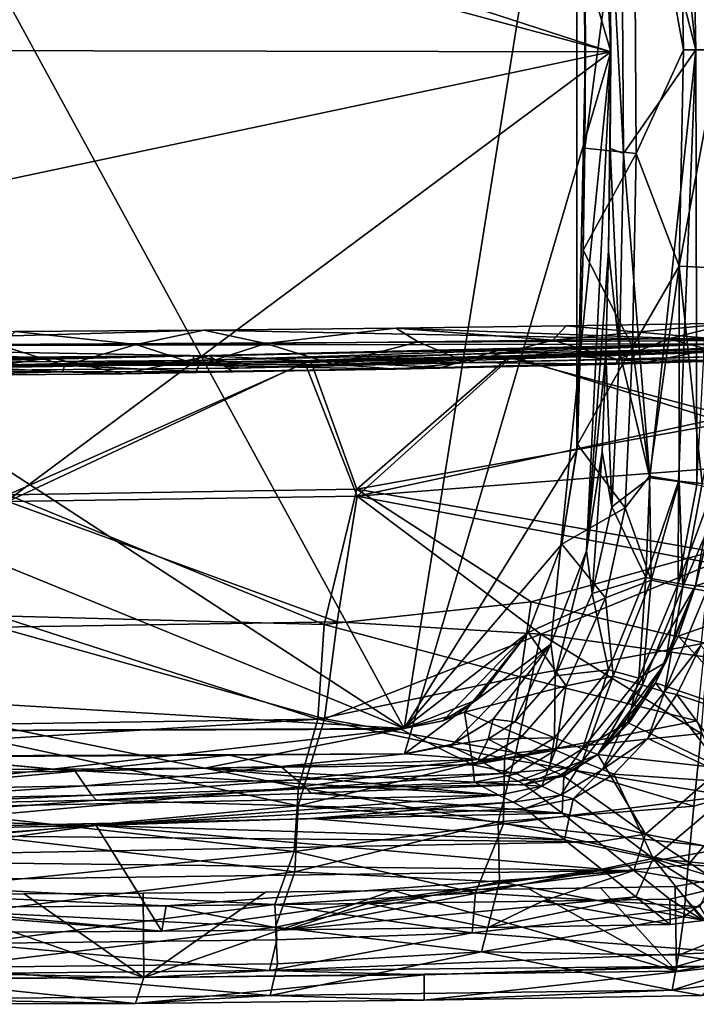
# Model space of a CAD drawing. Header units: inches. Extents: x -6.5 to 6.5, y -4.4 to 4.5.
# Tile 14 of 22: x 1.7 to 4.8, y -4.4 to 0.1. Entities that reach past the tile are written whole.
import ezdxf

# ---------------------------------------------------------------- set-up
doc = ezdxf.new("R2010")
doc.units = ezdxf.units.IN
doc.layers.get('0').update_dxf_attribs({"true_color": 0xc2ced6})

msp = doc.modelspace()

# ---------------------------------------------------------------- linework, layer by layer
for points in [[(4.4213, -0.0035), (3.4594, 3.2854), (-4.1418, 2.7742), (4.4213, -0.0035)], [(3.4594, 3.2854), (4.4213, -0.0035), (4.3082, 2.3383), (3.4594, 3.2854)], [(-4.2628, 1.8719), (0, 3.1819), (3.4584, -3.1566), (-4.2628, 1.8719)], [(4.2628, 1.8719), (3.4584, -3.1566), (0, 3.1819), (4.2628, 1.8719)], [(-4.3082, 2.3383), (4.4213, -0.0035), (-4.1418, 2.7742), (-4.3082, 2.3383)], [(-4.4213, 0.0143), (4.4213, -0.0035), (-4.3082, 2.3383), (-4.4213, 0.0143)], [(4.3808, 1.877), (4.3082, 2.3383), (4.4213, -0.0035), (4.3808, 1.877)], [(4.6032, 1.9992), (4.4679, 1.3663), (4.8189, 0.0054), (4.6032, 1.9992)], [(4.7776, 2.0108), (4.6032, 1.9992), (4.8189, 0.0054), (4.7776, 2.0108)], [(4.7776, 2.0108), (4.8189, 0.0054), (4.934, 0.0054), (4.7776, 2.0108)], [(3.4584, -3.1566), (-4.3036, 0.0054), (-4.2628, 1.8719), (3.4584, -3.1566)], [(3.4584, -3.1566), (4.2628, 1.8719), (4.2628, -1.8611), (3.4584, -3.1566)], [(4.2628, 1.8719), (4.3036, 0.0054), (4.2628, -1.8611), (4.2628, 1.8719)], [(4.2628, 1.8719), (4.299, 0.7003), (4.3036, 0.0054), (4.2628, 1.8719)], [(4.4213, -0.0035), (4.4171, 0.709), (4.3808, 1.877), (4.4213, -0.0035)], [(4.4679, 1.3663), (4.4171, 0.709), (4.4817, -0.4773), (4.4679, 1.3663)], [(4.4679, 1.3663), (4.4817, -0.4773), (4.8189, 0.0054), (4.4679, 1.3663)], [(4.5295, 1.2794), (4.3009, -0.452), (4.299, 0.7003), (4.5295, 1.2794)], [(4.5295, 1.2794), (4.5408, -0.4775), (4.3009, -0.452), (4.5295, 1.2794)], [(4.5295, 1.2794), (4.7408, 1.0126), (4.7602, 0.0054), (4.5295, 1.2794)], [(4.7602, 0.0054), (4.5408, -0.4775), (4.5295, 1.2794), (4.7602, 0.0054)], [(4.7602, 0.0054), (4.7408, 1.0126), (4.9288, 0.0054), (4.7602, 0.0054)], [(4.3009, -0.452), (4.3036, 0.0054), (4.299, 0.7003), (4.3009, -0.452)], [(4.4817, -0.4773), (4.4171, 0.709), (4.419, -0.4534), (4.4817, -0.4773)], [(4.4213, -0.0035), (4.419, -0.4534), (4.4171, 0.709), (4.4213, -0.0035)], [(4.4213, -0.0035), (-4.4213, 0.0143), (-4.3808, -1.8663), (4.4213, -0.0035)], [(3.4584, -3.1566), (-4.0373, -2.7083), (-4.3036, 0.0054), (3.4584, -3.1566)], [(4.3036, 0.0054), (4.2929, -0.9281), (4.2628, -1.8611), (4.3036, 0.0054)], [(4.3036, 0.0054), (4.3009, -0.452), (4.2929, -0.9281), (4.3036, 0.0054)], [(4.6032, -1.9885), (4.8189, 0.0054), (4.4817, -0.4773), (4.6032, -1.9885)], [(4.5408, -0.4775), (4.7602, 0.0054), (4.7408, -1.0018), (4.5408, -0.4775)], [(4.8189, 0.0054), (4.6032, -1.9885), (4.7374, -2.0057), (4.8189, 0.0054)], [(4.8189, 0.0054), (4.7374, -2.0057), (4.8222, -2.0214), (4.8189, 0.0054)], [(4.7602, 0.0054), (4.9288, 0.0054), (4.7408, -1.0018), (4.7602, 0.0054)], [(5.0274, -1.0156), (4.7408, -1.0018), (4.9288, 0.0054), (5.0274, -1.0156)], [(4.8222, -2.0214), (4.934, 0.0054), (4.8189, 0.0054), (4.8222, -2.0214)], [(-4.3808, -1.8663), (0, -3.2893), (4.4213, -0.0035), (-4.3808, -1.8663)], [(3.4594, -3.2747), (4.4213, -0.0035), (0, -3.2893), (3.4594, -3.2747)], [(4.4213, -0.0035), (3.4594, -3.2747), (4.1418, -2.7635), (4.4213, -0.0035)], [(4.1418, -2.7635), (4.3082, -2.3276), (4.4213, -0.0035), (4.1418, -2.7635)], [(4.4213, -0.0035), (4.3082, -2.3276), (4.411, -0.9307), (4.4213, -0.0035)], [(4.419, -0.4534), (4.4213, -0.0035), (4.411, -0.9307), (4.419, -0.4534)], [(4.5408, -0.4775), (4.2929, -0.9281), (4.3009, -0.452), (4.5408, -0.4775)], [(4.419, -0.4534), (4.411, -0.9307), (4.462, -1.3987), (4.419, -0.4534)], [(4.462, -1.3987), (4.4817, -0.4773), (4.419, -0.4534), (4.462, -1.3987)], [(4.5229, -1.3781), (4.2929, -0.9281), (4.5408, -0.4775), (4.5229, -1.3781)], [(4.4817, -0.4773), (4.462, -1.3987), (4.6032, -1.9885), (4.4817, -0.4773)], [(4.7408, -1.0018), (4.5229, -1.3781), (4.5408, -0.4775), (4.7408, -1.0018)], [(4.2929, -0.9281), (4.2658, -1.8332), (4.2628, -1.8611), (4.2929, -0.9281)], [(4.2929, -0.9281), (4.5229, -1.3781), (4.2658, -1.8332), (4.2929, -0.9281)], [(4.3082, -2.3276), (4.3981, -1.4079), (4.411, -0.9307), (4.3082, -2.3276)], [(4.3981, -1.4079), (4.462, -1.3987), (4.411, -0.9307), (4.3981, -1.4079)], [(4.5229, -1.3781), (4.7408, -1.0018), (4.6016, -1.9802), (4.5229, -1.3781)], [(4.7405, -2.0034), (4.6016, -1.9802), (4.7408, -1.0018), (4.7405, -2.0034)], [(4.848, -2.0145), (4.7405, -2.0034), (4.7408, -1.0018), (4.848, -2.0145)], [(4.848, -2.0145), (4.7408, -1.0018), (5.0274, -1.0156), (4.848, -2.0145)], [(4.2142, -1.2794), (4.1518, -1.3472), (3.4204, -1.2902), (4.2142, -1.2794)], [(4.9947, -1.3477), (4.2142, -1.2794), (3.4204, -1.2902), (4.9947, -1.3477)], [(4.9848, -1.2672), (4.6916, -1.3401), (4.1518, -1.3472), (4.9848, -1.2672)], [(4.1518, -1.3472), (4.2142, -1.2794), (4.9848, -1.2672), (4.1518, -1.3472)], [(4.2142, -1.2794), (4.9947, -1.3477), (4.9848, -1.2672), (4.2142, -1.2794)], [(4.9848, -1.2672), (4.991, -1.3358), (4.6916, -1.3401), (4.9848, -1.2672)], [(1.6451, -1.3061), (0, -1.3749), (2.5242, -1.2994), (1.6451, -1.3061)], [(0, -1.3749), (4.9947, -1.3477), (2.5242, -1.2994), (0, -1.3749)], [(1.6451, -1.3061), (2.2083, -1.3672), (1.5794, -1.3718), (1.6451, -1.3061)], [(2.2083, -1.3672), (1.6451, -1.3061), (2.5242, -1.2994), (2.2083, -1.3672)], [(2.8142, -1.362), (2.2083, -1.3672), (2.5242, -1.2994), (2.8142, -1.362)], [(2.5242, -1.2994), (3.4204, -1.2902), (2.8142, -1.362), (2.5242, -1.2994)], [(4.9947, -1.3477), (3.4204, -1.2902), (2.5242, -1.2994), (4.9947, -1.3477)], [(3.4204, -1.2902), (3.5233, -1.3547), (2.8142, -1.362), (3.4204, -1.2902)], [(4.1518, -1.3472), (3.5233, -1.3547), (3.4204, -1.2902), (4.1518, -1.3472)], [(4.9947, -1.3477), (0, -1.3749), (4.9967, -1.364), (4.9947, -1.3477)], [(0, -1.3749), (2.55, -1.4194), (4.9967, -1.364), (0, -1.3749)], [(0, -1.3749), (1.0831, -1.4355), (1.8098, -1.4293), (0, -1.3749)], [(2.55, -1.4194), (0, -1.3749), (1.8098, -1.4293), (2.55, -1.4194)], [(1.2497, -1.4615), (1.5794, -1.3718), (1.8753, -1.4646), (1.2497, -1.4615)], [(2.2083, -1.3672), (1.8753, -1.4646), (1.5794, -1.3718), (2.2083, -1.3672)], [(1.8753, -1.4646), (2.2083, -1.3672), (2.5009, -1.4638), (1.8753, -1.4646)], [(2.2083, -1.3672), (2.8142, -1.362), (2.5009, -1.4638), (2.2083, -1.3672)], [(2.4771, -1.4202), (2.6811, -1.4553), (4.9988, -1.3615), (2.4771, -1.4202)], [(4.9988, -1.3615), (4.9988, -1.3833), (2.4771, -1.442), (4.9988, -1.3615)], [(2.4771, -1.442), (2.4771, -1.4202), (4.9988, -1.3615), (2.4771, -1.442)], [(2.5009, -1.4638), (2.8142, -1.362), (3.1261, -1.4593), (2.5009, -1.4638)], [(3.9055, -1.3923), (4.9967, -1.364), (2.55, -1.4194), (3.9055, -1.3923)], [(2.6811, -1.4553), (5, -1.4001), (4.9988, -1.3615), (2.6811, -1.4553)], [(3.1261, -1.4593), (2.8142, -1.362), (3.5233, -1.3547), (3.1261, -1.4593)], [(3.1261, -1.4593), (3.5233, -1.3547), (3.7506, -1.4508), (3.1261, -1.4593)], [(3.7506, -1.4508), (3.5233, -1.3547), (4.1518, -1.3472), (3.7506, -1.4508)], [(3.7506, -1.4508), (4.1518, -1.3472), (4.4527, -1.4364), (3.7506, -1.4508)], [(5.0248, -1.3614), (3.9055, -1.3923), (4.5907, -1.4497), (5.0248, -1.3614)], [(4.9967, -1.364), (3.9055, -1.3923), (5.0248, -1.3614), (4.9967, -1.364)], [(5.1183, -1.3747), (4.9584, -1.7319), (3.9528, -1.4192), (5.1183, -1.3747)], [(5.1183, -1.3747), (3.9528, -1.4192), (3.9536, -1.429), (5.1183, -1.3747)], [(3.9536, -1.429), (5.1231, -1.3892), (5.1183, -1.3747), (3.9536, -1.429)], [(4.4527, -1.4364), (4.1518, -1.3472), (4.6916, -1.3401), (4.4527, -1.4364)], [(4.4527, -1.4364), (4.6916, -1.3401), (4.9965, -1.4217), (4.4527, -1.4364)], [(4.5907, -1.4497), (5.0012, -1.4381), (5.0248, -1.3614), (4.5907, -1.4497)], [(4.991, -1.3358), (4.9965, -1.4217), (4.6916, -1.3401), (4.991, -1.3358)], [(2.4771, -1.4202), (0, -1.4775), (2.6811, -1.4553), (2.4771, -1.4202)], [(0, -1.4775), (2.4771, -1.4202), (0, -1.4388), (0, -1.4775)], [(2.4771, -1.4202), (2.4771, -1.442), (0, -1.4607), (2.4771, -1.4202)], [(0, -1.4607), (0, -1.4388), (2.4771, -1.4202), (0, -1.4607)], [(2.55, -1.4194), (1.8098, -1.4293), (2.1489, -1.5034), (2.55, -1.4194)], [(2.55, -1.4194), (2.1489, -1.5034), (2.6613, -1.4942), (2.55, -1.4194)], [(2.4771, -1.442), (4.9988, -1.3833), (2.6811, -1.4771), (2.4771, -1.442)], [(3.9055, -1.3923), (2.55, -1.4194), (3.6331, -1.4736), (3.9055, -1.3923)], [(2.55, -1.4194), (2.6613, -1.4942), (3.6331, -1.4736), (2.55, -1.4194)], [(2.6811, -1.4771), (4.9988, -1.3833), (5, -1.422), (2.6811, -1.4771)], [(5, -1.4001), (2.6811, -1.4553), (2.6811, -1.4771), (5, -1.4001)], [(2.6811, -1.4771), (5, -1.422), (5, -1.4001), (2.6811, -1.4771)], [(3.9528, -1.4192), (3.2375, -2.0414), (3.0219, -1.441), (3.9528, -1.4192)], [(3.0219, -1.441), (3.9536, -1.429), (3.9528, -1.4192), (3.0219, -1.441)], [(3.9528, -1.4192), (4.9584, -1.7319), (3.2375, -2.0414), (3.9528, -1.4192)], [(3.9055, -1.3923), (3.6331, -1.4736), (4.5907, -1.4497), (3.9055, -1.3923)], [(5.1231, -1.3892), (3.9536, -1.429), (4.9729, -1.7012), (5.1231, -1.3892)], [(4.2658, -1.8332), (4.5229, -1.3781), (4.4894, -2.1281), (4.2658, -1.8332)], [(4.3981, -1.4079), (4.3082, -2.3276), (4.3082, -2.3276), (4.3981, -1.4079)], [(4.3981, -1.4079), (4.3082, -2.3276), (4.3808, -1.8663), (4.3981, -1.4079)], [(4.3808, -1.8663), (4.4268, -2.1226), (4.3981, -1.4079), (4.3808, -1.8663)], [(4.4268, -2.1226), (4.462, -1.3987), (4.3981, -1.4079), (4.4268, -2.1226)], [(4.462, -1.3987), (4.4268, -2.1226), (4.6032, -1.9885), (4.462, -1.3987)], [(4.4527, -1.4364), (4.9965, -1.4217), (4.9992, -1.4421), (4.4527, -1.4364)], [(4.6016, -1.9802), (4.4894, -2.1281), (4.5229, -1.3781), (4.6016, -1.9802)], [(2.4771, -1.442), (2.6811, -1.4771), (0, -1.4994), (2.4771, -1.442)], [(0, -1.4994), (0, -1.4607), (2.4771, -1.442), (0, -1.4994)], [(0, -1.4994), (2.6811, -1.4771), (2.6811, -1.4553), (0, -1.4994)], [(2.6811, -1.4553), (0, -1.4775), (0, -1.4994), (2.6811, -1.4553)], [(1.6108, -2.0989), (2.9959, -1.4506), (0.761, -1.4774), (1.6108, -2.0989)], [(1.3046, -1.4659), (0.761, -1.4774), (2.9959, -1.4506), (1.3046, -1.4659)], [(1.8673, -1.4949), (0.8029, -1.4877), (1.2497, -1.4615), (1.8673, -1.4949)], [(1.8098, -1.4293), (1.0831, -1.4355), (1.243, -1.512), (1.8098, -1.4293)], [(1.8098, -1.4293), (1.243, -1.512), (2.1489, -1.5034), (1.8098, -1.4293)], [(1.8673, -1.4949), (1.2497, -1.4615), (1.8753, -1.4646), (1.8673, -1.4949)], [(3.0219, -1.441), (1.6112, -2.0672), (1.3046, -1.4659), (3.0219, -1.441)], [(3.0219, -1.441), (1.3046, -1.4659), (2.9959, -1.4506), (3.0219, -1.441)], [(3.2393, -2.073), (2.9959, -1.4506), (1.6108, -2.0989), (3.2393, -2.073)], [(3.2375, -2.0414), (1.6112, -2.0672), (3.0219, -1.441), (3.2375, -2.0414)], [(2.4894, -1.4929), (1.8673, -1.4949), (1.8753, -1.4646), (2.4894, -1.4929)], [(2.4894, -1.4929), (1.8753, -1.4646), (2.5009, -1.4638), (2.4894, -1.4929)], [(3.4203, -1.4824), (2.4894, -1.4929), (2.5009, -1.4638), (3.4203, -1.4824)], [(3.4203, -1.4824), (2.5009, -1.4638), (3.1261, -1.4593), (3.4203, -1.4824)], [(3.2393, -2.073), (3.9536, -1.429), (2.9959, -1.4506), (3.2393, -2.073)], [(3.0219, -1.441), (2.9959, -1.4506), (3.9536, -1.429), (3.0219, -1.441)], [(3.4203, -1.4824), (3.1261, -1.4593), (3.7506, -1.4508), (3.4203, -1.4824)], [(3.2393, -2.073), (4.9729, -1.7012), (3.9536, -1.429), (3.2393, -2.073)], [(4.4463, -1.4591), (3.4203, -1.4824), (3.7506, -1.4508), (4.4463, -1.4591)], [(4.4463, -1.4591), (3.6331, -1.4736), (3.4203, -1.4824), (4.4463, -1.4591)], [(4.4463, -1.4591), (4.5907, -1.4497), (3.6331, -1.4736), (4.4463, -1.4591)], [(4.4527, -1.4364), (4.4463, -1.4591), (3.7506, -1.4508), (4.4527, -1.4364)], [(4.4463, -1.4591), (4.4527, -1.4364), (4.9992, -1.4421), (4.4463, -1.4591)], [(4.4463, -1.4591), (4.9992, -1.4421), (4.5907, -1.4497), (4.4463, -1.4591)], [(4.9992, -1.4421), (5.0012, -1.4381), (4.5907, -1.4497), (4.9992, -1.4421)], [(1.8673, -1.4949), (1.243, -1.512), (0.8029, -1.4877), (1.8673, -1.4949)], [(1.8673, -1.4949), (2.1489, -1.5034), (1.243, -1.512), (1.8673, -1.4949)], [(2.4894, -1.4929), (2.1489, -1.5034), (1.8673, -1.4949), (2.4894, -1.4929)], [(2.4894, -1.4929), (2.6613, -1.4942), (2.1489, -1.5034), (2.4894, -1.4929)], [(3.4203, -1.4824), (2.6613, -1.4942), (2.4894, -1.4929), (3.4203, -1.4824)], [(3.4203, -1.4824), (3.6331, -1.4736), (2.6613, -1.4942), (3.4203, -1.4824)], [(3.2375, -2.0414), (4.9584, -1.7319), (4.8937, -2.3311), (3.2375, -2.0414)], [(3.2393, -2.073), (5.1145, -1.9282), (4.9729, -1.7012), (3.2393, -2.073)], [(4.4894, -2.1281), (4.194, -2.2975), (4.2658, -1.8332), (4.4894, -2.1281)], [(4.2658, -1.8332), (4.194, -2.2975), (4.194, -2.2975), (4.2658, -1.8332)], [(4.194, -2.2975), (4.2628, -1.8611), (4.2658, -1.8332), (4.194, -2.2975)], [(4.2628, -1.8611), (4.194, -2.2975), (3.4584, -3.1566), (4.2628, -1.8611)], [(4.3349, -2.5269), (4.3808, -1.8663), (4.3082, -2.3276), (4.3349, -2.5269)], [(4.3082, -2.3276), (4.3808, -1.8663), (4.3082, -2.3276), (4.3082, -2.3276)], [(4.3808, -1.8663), (4.3349, -2.5269), (4.4268, -2.1226), (4.3808, -1.8663)], [(3.2393, -2.073), (4.8984, -2.3878), (5.1145, -1.9282), (3.2393, -2.073)], [(4.5858, -2.4521), (4.6032, -1.9885), (4.4268, -2.1226), (4.5858, -2.4521)], [(4.6103, -2.4655), (4.4894, -2.1281), (4.6016, -1.9802), (4.6103, -2.4655)], [(4.5858, -2.4521), (4.7374, -2.0057), (4.6032, -1.9885), (4.5858, -2.4521)], [(4.7374, -2.0057), (4.5858, -2.4521), (4.7356, -2.4799), (4.7374, -2.0057)], [(4.6016, -1.9802), (4.7405, -2.0034), (4.6103, -2.4655), (4.6016, -1.9802)], [(4.7573, -2.4961), (4.6103, -2.4655), (4.7405, -2.0034), (4.7573, -2.4961)], [(4.7356, -2.4799), (4.8222, -2.0214), (4.7374, -2.0057), (4.7356, -2.4799)], [(4.7405, -2.0034), (4.848, -2.0145), (4.7573, -2.4961), (4.7405, -2.0034)], [(4.7573, -2.4961), (4.848, -2.0145), (4.9648, -2.0187), (4.7573, -2.4961)], [(3.0863, -2.6719), (1.6112, -2.0672), (3.2375, -2.0414), (3.0863, -2.6719)], [(4.0508, -2.5656), (3.0863, -2.6719), (3.2375, -2.0414), (4.0508, -2.5656)], [(3.2375, -2.0414), (4.8937, -2.3311), (4.0508, -2.5656), (3.2375, -2.0414)], [(4.8993, -2.0398), (4.8222, -2.0214), (4.7356, -2.4799), (4.8993, -2.0398)], [(4.7356, -2.4799), (4.816, -2.4912), (4.8993, -2.0398), (4.7356, -2.4799)], [(4.9648, -2.0187), (4.8675, -2.5167), (4.7573, -2.4961), (4.9648, -2.0187)], [(4.816, -2.4912), (4.8777, -2.2506), (4.8993, -2.0398), (4.816, -2.4912)], [(3.0863, -2.6719), (1.5606, -2.6319), (1.6112, -2.0672), (3.0863, -2.6719)], [(1.6108, -2.0989), (1.5606, -2.6847), (3.1462, -2.6595), (1.6108, -2.0989)], [(3.1462, -2.6595), (3.2393, -2.073), (1.6108, -2.0989), (3.1462, -2.6595)], [(3.1462, -2.6595), (4.0956, -2.717), (3.2393, -2.073), (3.1462, -2.6595)], [(3.2393, -2.073), (4.0956, -2.717), (4.8984, -2.3878), (3.2393, -2.073)], [(4.4894, -2.1281), (4.3971, -2.5466), (4.194, -2.2975), (4.4894, -2.1281)], [(4.4268, -2.1226), (4.3349, -2.5269), (4.5858, -2.4521), (4.4268, -2.1226)], [(4.6103, -2.4655), (4.3971, -2.5466), (4.4894, -2.1281), (4.6103, -2.4655)], [(5.3337, -2.3268), (4.8777, -2.2506), (4.816, -2.4912), (5.3337, -2.3268)], [(4.0373, -2.7083), (3.4584, -3.1566), (4.194, -2.2975), (4.0373, -2.7083)], [(4.0373, -2.7083), (4.194, -2.2975), (4.3971, -2.5466), (4.0373, -2.7083)], [(4.194, -2.2975), (4.0373, -2.7083), (4.0373, -2.7083), (4.194, -2.2975)], [(4.0373, -2.7083), (4.194, -2.2975), (4.194, -2.2975), (4.0373, -2.7083)], [(4.0508, -2.5656), (4.8937, -2.3311), (4.8597, -2.7581), (4.0508, -2.5656)], [(4.3082, -2.3276), (4.1418, -2.7635), (4.1617, -2.911), (4.3082, -2.3276)], [(4.3082, -2.3276), (4.3082, -2.3276), (4.1418, -2.7635), (4.3082, -2.3276)], [(4.3082, -2.3276), (4.1418, -2.7635), (4.3082, -2.3276), (4.3082, -2.3276)], [(4.3082, -2.3276), (4.1418, -2.7635), (4.1418, -2.7635), (4.3082, -2.3276)], [(4.1617, -2.911), (4.3349, -2.5269), (4.3082, -2.3276), (4.1617, -2.911)], [(4.816, -2.4912), (5.2891, -2.5325), (5.3337, -2.3268), (4.816, -2.4912)], [(4.8719, -2.8231), (4.8984, -2.3878), (4.0956, -2.717), (4.8719, -2.8231)], [(4.4109, -2.8822), (4.5858, -2.4521), (4.3349, -2.5269), (4.4109, -2.8822)], [(4.3971, -2.5466), (4.6103, -2.4655), (4.4323, -2.9126), (4.3971, -2.5466)], [(4.5858, -2.4521), (4.4109, -2.8822), (4.5519, -2.9222), (4.5858, -2.4521)], [(4.5695, -2.9546), (4.4323, -2.9126), (4.6103, -2.4655), (4.5695, -2.9546)], [(4.5519, -2.9222), (4.7356, -2.4799), (4.5858, -2.4521), (4.5519, -2.9222)], [(4.6103, -2.4655), (4.7573, -2.4961), (4.5695, -2.9546), (4.6103, -2.4655)], [(4.816, -2.4912), (4.3606, -3.278), (4.6303, -2.9426), (4.816, -2.4912)], [(4.3606, -3.278), (4.816, -2.4912), (4.6774, -2.8494), (4.3606, -3.278)], [(4.7356, -2.4799), (4.5519, -2.9222), (4.6774, -2.8494), (4.7356, -2.4799)], [(4.6728, -2.9848), (4.5695, -2.9546), (4.7573, -2.4961), (4.6728, -2.9848)], [(4.6303, -2.9426), (4.7352, -2.7254), (4.816, -2.4912), (4.6303, -2.9426)], [(4.7573, -2.4961), (4.8675, -2.5167), (4.6728, -2.9848), (4.7573, -2.4961)], [(4.841, -2.7695), (4.6728, -2.9848), (4.8675, -2.5167), (4.841, -2.7695)], [(4.6774, -2.8494), (4.816, -2.4912), (4.7356, -2.4799), (4.6774, -2.8494)], [(4.7352, -2.7254), (5.2891, -2.5325), (4.816, -2.4912), (4.7352, -2.7254)], [(4.0011, -2.9147), (3.0863, -2.6719), (4.0508, -2.5656), (4.0011, -2.9147)], [(4.0011, -2.9147), (4.0508, -2.5656), (4.8597, -2.7581), (4.0011, -2.9147)], [(4.2142, -2.9566), (4.0373, -2.7083), (4.3971, -2.5466), (4.2142, -2.9566)], [(4.3349, -2.5269), (4.1617, -2.911), (4.4109, -2.8822), (4.3349, -2.5269)], [(4.4323, -2.9126), (4.2142, -2.9566), (4.3971, -2.5466), (4.4323, -2.9126)], [(4.7352, -2.7254), (5.0849, -3.0991), (5.2891, -2.5325), (4.7352, -2.7254)], [(3.0566, -3.112), (1.5162, -3.1356), (1.5606, -2.6319), (3.0566, -3.112)], [(1.5606, -2.6319), (3.0863, -2.6719), (3.0566, -3.112), (1.5606, -2.6319)], [(3.0867, -3.1111), (3.1462, -2.6595), (1.5606, -2.6847), (3.0867, -3.1111)], [(4.0956, -2.717), (3.1462, -2.6595), (3.0867, -3.1111), (4.0956, -2.717)], [(1.5606, -2.6847), (1.5161, -3.2078), (3.0867, -3.1111), (1.5606, -2.6847)], [(4.0011, -2.9147), (3.0566, -3.112), (3.0863, -2.6719), (4.0011, -2.9147)], [(0, -3.1712), (-4.0373, -2.7083), (3.4584, -3.1566), (0, -3.1712)], [(3.0867, -3.1111), (3.9785, -3.2694), (4.0956, -2.717), (3.0867, -3.1111)], [(3.4584, -3.1566), (4.0373, -2.7083), (3.7972, -3.0223), (3.4584, -3.1566)], [(3.7972, -3.0223), (4.0373, -2.7083), (3.6394, -3.1203), (3.7972, -3.0223)], [(4.0373, -2.7083), (4.0373, -2.7083), (3.6394, -3.1203), (4.0373, -2.7083)], [(3.6394, -3.1203), (4.0373, -2.7083), (3.7401, -3.0804), (3.6394, -3.1203)], [(3.7401, -3.0804), (4.0373, -2.7083), (4.2142, -2.9566), (3.7401, -3.0804)], [(4.0956, -2.717), (3.9785, -3.2694), (4.8428, -3.1791), (4.0956, -2.717)], [(4.8428, -3.1791), (4.8719, -2.8231), (4.0956, -2.717), (4.8428, -3.1791)], [(4.6303, -2.9426), (5.0849, -3.0991), (4.7352, -2.7254), (4.6303, -2.9426)], [(3.6841, -3.2295), (4.1418, -2.7635), (3.4594, -3.2747), (3.6841, -3.2295)], [(3.8736, -3.1124), (4.1418, -2.7635), (3.6841, -3.2295), (3.8736, -3.1124)], [(4.1418, -2.7635), (3.8736, -3.1124), (3.9747, -3.1248), (4.1418, -2.7635)], [(3.8736, -3.1124), (3.8736, -3.1124), (4.1418, -2.7635), (3.8736, -3.1124)], [(4.1418, -2.7635), (4.1418, -2.7635), (3.8736, -3.1124), (4.1418, -2.7635)], [(3.9747, -3.1248), (4.1617, -2.911), (4.1418, -2.7635), (3.9747, -3.1248)], [(4.0011, -2.9147), (4.8597, -2.7581), (4.8222, -3.1198), (4.0011, -2.9147)], [(4.7304, -2.9982), (4.6728, -2.9848), (4.841, -2.7695), (4.7304, -2.9982)], [(5.1903, -3.1519), (4.7304, -2.9982), (4.841, -2.7695), (5.1903, -3.1519)], [(4.4109, -2.8822), (4.1599, -3.1991), (4.2899, -3.2508), (4.4109, -2.8822)], [(4.1599, -3.1991), (4.4109, -2.8822), (4.1617, -2.911), (4.1599, -3.1991)], [(4.2899, -3.2508), (4.5519, -2.9222), (4.4109, -2.8822), (4.2899, -3.2508)], [(4.6774, -2.8494), (4.5, -3.1289), (4.3606, -3.278), (4.6774, -2.8494)], [(4.6774, -2.8494), (4.5519, -2.9222), (4.5, -3.1289), (4.6774, -2.8494)], [(3.9257, -3.2956), (3.0566, -3.112), (4.0011, -2.9147), (3.9257, -3.2956)], [(4.0011, -2.9147), (4.8222, -3.1198), (3.9257, -3.2956), (4.0011, -2.9147)], [(4.1617, -2.911), (3.9747, -3.1248), (4.1599, -3.1991), (4.1617, -2.911)], [(4.2885, -3.3092), (4.1636, -3.2567), (4.4323, -2.9126), (4.2885, -3.3092)], [(4.2142, -2.9566), (4.4323, -2.9126), (4.1636, -3.2567), (4.2142, -2.9566)], [(4.4323, -2.9126), (4.5695, -2.9546), (4.2885, -3.3092), (4.4323, -2.9126)], [(4.5519, -2.9222), (4.2899, -3.2508), (4.5, -3.1289), (4.5519, -2.9222)], [(4.2142, -2.9566), (4.009, -3.1912), (3.7401, -3.0804), (4.2142, -2.9566)], [(4.1636, -3.2567), (4.009, -3.1912), (4.2142, -2.9566), (4.1636, -3.2567)], [(4.3826, -3.3479), (4.2885, -3.3092), (4.5695, -2.9546), (4.3826, -3.3479)], [(4.3606, -3.278), (4.5053, -3.1308), (4.6303, -2.9426), (4.3606, -3.278)], [(4.5695, -2.9546), (4.6728, -2.9848), (4.3826, -3.3479), (4.5695, -2.9546)], [(4.6303, -2.9426), (4.5053, -3.1308), (4.94, -3.3408), (4.6303, -2.9426)], [(4.94, -3.3408), (5.0849, -3.0991), (4.6303, -2.9426), (4.94, -3.3408)], [(3.6394, -3.1203), (3.4584, -3.1566), (3.7972, -3.0223), (3.6394, -3.1203)], [(3.7972, -3.0223), (3.6394, -3.1203), (3.6394, -3.1203), (3.7972, -3.0223)], [(4.6728, -2.9848), (4.5942, -3.2024), (4.3826, -3.3479), (4.6728, -2.9848)], [(4.7304, -2.9982), (4.5942, -3.2024), (4.6728, -2.9848), (4.7304, -2.9982)], [(4.5942, -3.2024), (4.7304, -2.9982), (5.0355, -3.41), (4.5942, -3.2024)], [(5.1903, -3.1519), (5.0355, -3.41), (4.7304, -2.9982), (5.1903, -3.1519)], [(1.5161, -3.2078), (2.9646, -3.5171), (3.0867, -3.1111), (1.5161, -3.2078)], [(1.5162, -3.1356), (3.0566, -3.112), (2.9657, -3.43), (1.5162, -3.1356)], [(3.9785, -3.2694), (3.0867, -3.1111), (2.9646, -3.5171), (3.9785, -3.2694)], [(3.9257, -3.2956), (2.9657, -3.43), (3.0566, -3.112), (3.9257, -3.2956)], [(3.7401, -3.0804), (3.7785, -3.3255), (3.4422, -3.1597), (3.7401, -3.0804)], [(3.4422, -3.1597), (3.6394, -3.1203), (3.7401, -3.0804), (3.4422, -3.1597)], [(3.6709, -3.2349), (3.8494, -3.2053), (3.8736, -3.1124), (3.6709, -3.2349)], [(3.6841, -3.2295), (3.6709, -3.2349), (3.8736, -3.1124), (3.6841, -3.2295)], [(3.8736, -3.1124), (3.8736, -3.1124), (3.6841, -3.2295), (3.8736, -3.1124)], [(3.7401, -3.0804), (4.009, -3.1912), (3.7785, -3.3255), (3.7401, -3.0804)], [(3.8736, -3.1124), (3.8494, -3.2053), (3.9747, -3.1248), (3.8736, -3.1124)], [(-0.043, -3.1719), (3.4422, -3.1597), (1.8191, -3.3452), (-0.043, -3.1719)], [(3.4422, -3.1597), (-0.043, -3.1719), (0, -3.1712), (3.4422, -3.1597)], [(0, -3.1712), (3.4584, -3.1566), (3.4422, -3.1597), (0, -3.1712)], [(2.9657, -3.43), (1.4743, -3.5644), (1.5162, -3.1356), (2.9657, -3.43)], [(2.5269, -3.3413), (1.8191, -3.3452), (3.4422, -3.1597), (2.5269, -3.3413)], [(3.4422, -3.1597), (3.7785, -3.3255), (2.5269, -3.3413), (3.4422, -3.1597)], [(3.4584, -3.1566), (3.6394, -3.1203), (3.4422, -3.1597), (3.4584, -3.1566)], [(3.4584, -3.1566), (3.6394, -3.1203), (3.6394, -3.1203), (3.4584, -3.1566)], [(4.1599, -3.1991), (3.9747, -3.1248), (3.8494, -3.2053), (4.1599, -3.1991)], [(3.9257, -3.2956), (4.8222, -3.1198), (4.968, -3.4698), (3.9257, -3.2956)], [(4.3606, -3.278), (4.5, -3.1289), (4.2899, -3.2508), (4.3606, -3.278)], [(4.94, -3.3408), (4.5053, -3.1308), (4.3606, -3.278), (4.94, -3.3408)], [(-0.5407, -3.3483), (-0.043, -3.1719), (1.8191, -3.3452), (-0.5407, -3.3483)], [(1.4782, -3.6544), (2.9646, -3.5171), (1.5161, -3.2078), (1.4782, -3.6544)], [(3.6709, -3.2349), (3.8035, -3.301), (3.8494, -3.2053), (3.6709, -3.2349)], [(3.7785, -3.3255), (4.009, -3.1912), (4.1636, -3.2567), (3.7785, -3.3255)], [(4.0117, -3.2897), (3.8494, -3.2053), (3.8035, -3.301), (4.0117, -3.2897)], [(3.8494, -3.2053), (4.0117, -3.2897), (4.1599, -3.1991), (3.8494, -3.2053)], [(4.8093, -3.5186), (4.8428, -3.1791), (3.9785, -3.2694), (4.8093, -3.5186)], [(4.1599, -3.1991), (4.0117, -3.2897), (4.1352, -3.3467), (4.1599, -3.1991)], [(4.1352, -3.3467), (4.2899, -3.2508), (4.1599, -3.1991), (4.1352, -3.3467)], [(4.4354, -3.3686), (4.3826, -3.3479), (4.5942, -3.2024), (4.4354, -3.3686)], [(5.0355, -3.41), (4.4354, -3.3686), (4.5942, -3.2024), (5.0355, -3.41)], [(4.8428, -3.1791), (4.8093, -3.5186), (5.0747, -3.4412), (4.8428, -3.1791)], [(3.6709, -3.2349), (3.6841, -3.2295), (3.4594, -3.2747), (3.6709, -3.2349)], [(3.4594, -3.2747), (3.4654, -3.2746), (3.6709, -3.2349), (3.4594, -3.2747)], [(3.6709, -3.2349), (3.4654, -3.2746), (3.8035, -3.301), (3.6709, -3.2349)], [(4.1636, -3.2567), (3.983, -3.3675), (3.7785, -3.3255), (4.1636, -3.2567)], [(4.1008, -3.4242), (3.983, -3.3675), (4.1636, -3.2567), (4.1008, -3.4242)], [(4.1636, -3.2567), (4.2885, -3.3092), (4.1008, -3.4242), (4.1636, -3.2567)], [(4.2899, -3.2508), (4.1352, -3.3467), (4.1987, -3.3755), (4.2899, -3.2508)], [(4.2899, -3.2508), (4.1987, -3.3755), (4.3606, -3.278), (4.2899, -3.2508)], [(1.2101, -3.2879), (3.4594, -3.2747), (0, -3.2893), (1.2101, -3.2879)], [(0.9587, -3.3684), (1.9249, -3.3542), (1.2101, -3.2879), (0.9587, -3.3684)], [(3.4594, -3.2747), (1.2101, -3.2879), (2.6433, -3.2808), (3.4594, -3.2747)], [(2.6433, -3.2808), (1.2101, -3.2879), (1.9249, -3.3542), (2.6433, -3.2808)], [(2.8836, -3.3338), (2.6433, -3.2808), (1.9249, -3.3542), (2.8836, -3.3338)], [(2.6433, -3.2808), (2.8836, -3.3338), (3.4654, -3.2746), (2.6433, -3.2808)], [(3.4654, -3.2746), (3.4594, -3.2747), (2.6433, -3.2808), (3.4654, -3.2746)], [(3.8035, -3.301), (3.4654, -3.2746), (2.8836, -3.3338), (3.8035, -3.301)], [(3.8035, -3.301), (2.8836, -3.3338), (2.9558, -3.3952), (3.8035, -3.301)], [(3.9156, -3.3661), (3.8035, -3.301), (2.9558, -3.3952), (3.9156, -3.3661)], [(2.9646, -3.5171), (3.8968, -3.5915), (3.9785, -3.2694), (2.9646, -3.5171)], [(2.9657, -3.43), (3.9257, -3.2956), (3.9214, -3.6004), (2.9657, -3.43)], [(4.0117, -3.2897), (3.8035, -3.301), (3.9156, -3.3661), (4.0117, -3.2897)], [(3.9785, -3.2694), (3.8968, -3.5915), (4.8093, -3.5186), (3.9785, -3.2694)], [(4.1352, -3.3467), (4.0117, -3.2897), (3.9156, -3.3661), (4.1352, -3.3467)], [(4.968, -3.4698), (3.9214, -3.6004), (3.9257, -3.2956), (4.968, -3.4698)], [(4.3606, -3.278), (4.1987, -3.3755), (4.0172, -3.4177), (4.3606, -3.278)], [(4.0172, -3.4177), (4.2035, -3.378), (4.3606, -3.278), (4.0172, -3.4177)], [(4.2035, -3.378), (4.5829, -3.6486), (4.3606, -3.278), (4.2035, -3.378)], [(4.3606, -3.278), (4.5829, -3.6486), (4.94, -3.3408), (4.3606, -3.278)], [(0, -3.5506), (-0.5407, -3.3483), (1.8191, -3.3452), (0, -3.5506)], [(0, -3.5506), (1.8191, -3.3452), (3.9003, -3.4674), (0, -3.5506)], [(1.8191, -3.3452), (2.5269, -3.3413), (3.9003, -3.4674), (1.8191, -3.3452)], [(2.8836, -3.3338), (1.9249, -3.3542), (1.9712, -3.4228), (2.8836, -3.3338)], [(1.9712, -3.4228), (2.9558, -3.3952), (2.8836, -3.3338), (1.9712, -3.4228)], [(2.5269, -3.3413), (3.7785, -3.3255), (3.7862, -3.4059), (2.5269, -3.3413)], [(3.9003, -3.4674), (2.5269, -3.3413), (3.7862, -3.4059), (3.9003, -3.4674)], [(3.7862, -3.4059), (3.7785, -3.3255), (3.983, -3.3675), (3.7862, -3.4059)], [(4.1352, -3.3467), (3.9156, -3.3661), (3.99, -3.4014), (4.1352, -3.3467)], [(4.1987, -3.3755), (4.1352, -3.3467), (3.99, -3.4014), (4.1987, -3.3755)], [(4.1894, -3.4661), (4.1008, -3.4242), (4.2885, -3.3092), (4.1894, -3.4661)], [(4.2885, -3.3092), (4.3826, -3.3479), (4.1894, -3.4661), (4.2885, -3.3092)], [(4.2469, -3.4846), (4.1894, -3.4661), (4.3826, -3.3479), (4.2469, -3.4846)], [(4.3826, -3.3479), (4.4354, -3.3686), (4.2469, -3.4846), (4.3826, -3.3479)], [(5.1474, -3.7608), (4.94, -3.3408), (4.5829, -3.6486), (5.1474, -3.7608)], [(1.9249, -3.3542), (0.9587, -3.3684), (0.9807, -3.4415), (1.9249, -3.3542)], [(0.9807, -3.4415), (1.9712, -3.4228), (1.9249, -3.3542), (0.9807, -3.4415)], [(2.9558, -3.3952), (3.0053, -3.4357), (3.9156, -3.3661), (2.9558, -3.3952)], [(3.99, -3.4014), (3.9156, -3.3661), (3.0053, -3.4357), (3.99, -3.4014)], [(3.7862, -3.4059), (3.983, -3.3675), (4.1008, -3.4242), (3.7862, -3.4059)], [(4.1987, -3.3755), (3.99, -3.4014), (4.0172, -3.4177), (4.1987, -3.3755)], [(4.1952, -3.5511), (4.2035, -3.378), (4.0172, -3.4177), (4.1952, -3.5511)], [(4.2035, -3.378), (4.1952, -3.5511), (4.5829, -3.6486), (4.2035, -3.378)], [(4.2469, -3.4846), (4.4354, -3.3686), (4.6192, -3.7613), (4.2469, -3.4846)], [(4.6192, -3.7613), (4.4354, -3.3686), (5.0355, -3.41), (4.6192, -3.7613)], [(1.9712, -3.4228), (0.9807, -3.4415), (0.9958, -3.4882), (1.9712, -3.4228)], [(0.9958, -3.4882), (2.003, -3.4672), (1.9712, -3.4228), (0.9958, -3.4882)], [(1.4743, -3.5644), (2.9657, -3.43), (2.9454, -3.729), (1.4743, -3.5644)], [(2.9558, -3.3952), (1.9712, -3.4228), (2.003, -3.4672), (2.9558, -3.3952)], [(2.003, -3.4672), (3.0053, -3.4357), (2.9558, -3.3952), (2.003, -3.4672)], [(3.0053, -3.4357), (2.003, -3.4672), (2.0238, -3.4906), (3.0053, -3.4357)], [(2.0238, -3.4906), (3.0236, -3.4579), (3.0053, -3.4357), (2.0238, -3.4906)], [(3.9214, -3.6004), (2.9454, -3.729), (2.9657, -3.43), (3.9214, -3.6004)], [(4.0172, -3.4177), (3.99, -3.4014), (3.0053, -3.4357), (4.0172, -3.4177)], [(3.0053, -3.4357), (3.0236, -3.4579), (4.0172, -3.4177), (3.0053, -3.4357)], [(4.1952, -3.5511), (4.0172, -3.4177), (3.0236, -3.4579), (4.1952, -3.5511)], [(4.1008, -3.4242), (3.9003, -3.4674), (3.7862, -3.4059), (4.1008, -3.4242)], [(3.9003, -3.4674), (4.1008, -3.4242), (3.9659, -3.4996), (3.9003, -3.4674)], [(4.1894, -3.4661), (3.9659, -3.4996), (4.1008, -3.4242), (4.1894, -3.4661)], [(4.6192, -3.7613), (5.0355, -3.41), (5.2543, -3.823), (4.6192, -3.7613)], [(0, -3.5506), (3.9003, -3.4674), (2.0221, -3.6076), (0, -3.5506)], [(2.003, -3.4672), (0.9958, -3.4882), (1.053, -3.5097), (2.003, -3.4672)], [(1.053, -3.5097), (2.0238, -3.4906), (2.003, -3.4672), (1.053, -3.5097)], [(3.9659, -3.4996), (2.0221, -3.6076), (3.9003, -3.4674), (3.9659, -3.4996)], [(3.0236, -3.4579), (2.0238, -3.4906), (4.1952, -3.5511), (3.0236, -3.4579)], [(3.9214, -3.6004), (4.968, -3.4698), (4.9581, -3.713), (3.9214, -3.6004)], [(4.1894, -3.4661), (4.0209, -3.5293), (3.9659, -3.4996), (4.1894, -3.4661)], [(4.2469, -3.4846), (4.0209, -3.5293), (4.1894, -3.4661), (4.2469, -3.4846)], [(4.2059, -3.6742), (4.0209, -3.5293), (4.2469, -3.4846), (4.2059, -3.6742)], [(4.2469, -3.4846), (4.6192, -3.7613), (4.2059, -3.6742), (4.2469, -3.4846)], [(5.0747, -3.4412), (4.8093, -3.5186), (4.783, -3.7912), (5.0747, -3.4412)], [(5.0747, -3.4412), (4.783, -3.7912), (5.063, -3.8068), (5.0747, -3.4412)], [(2.0238, -3.4906), (1.053, -3.5097), (0, -3.6432), (2.0238, -3.4906)], [(0, -3.6432), (4.1952, -3.5511), (2.0238, -3.4906), (0, -3.6432)], [(1.4782, -3.6544), (2.9491, -3.8247), (2.9646, -3.5171), (1.4782, -3.6544)], [(3.0215, -3.5752), (2.0221, -3.6076), (3.9659, -3.4996), (3.0215, -3.5752)], [(3.8968, -3.5915), (2.9646, -3.5171), (2.9491, -3.8247), (3.8968, -3.5915)], [(3.0215, -3.5752), (3.9659, -3.4996), (4.0209, -3.5293), (3.0215, -3.5752)], [(3.0215, -3.5752), (4.0209, -3.5293), (4.2059, -3.6742), (3.0215, -3.5752)], [(4.783, -3.7912), (4.8093, -3.5186), (3.8968, -3.5915), (4.783, -3.7912)], [(0, -3.5506), (2.0221, -3.6076), (1.0239, -3.6286), (0, -3.5506)], [(4.3628, -3.684), (4.1952, -3.5511), (0, -3.6432), (4.3628, -3.684)], [(1.2866, -3.8948), (1.4743, -3.5644), (2.9454, -3.729), (1.2866, -3.8948)], [(4.2059, -3.6742), (2.0221, -3.6076), (3.0215, -3.5752), (4.2059, -3.6742)], [(4.3628, -3.684), (4.5829, -3.6486), (4.1952, -3.5511), (4.3628, -3.684)], [(0, -3.8837), (0, -3.7613), (2.0221, -3.6076), (0, -3.8837)], [(2.0221, -3.6076), (0, -3.7613), (1.0239, -3.6286), (2.0221, -3.6076)], [(2.0221, -3.6076), (2.328, -4.1002), (0, -3.8837), (2.0221, -3.6076)], [(2.0221, -3.6076), (4.2059, -3.6742), (4.379, -3.8122), (2.0221, -3.6076)], [(2.328, -4.1002), (2.0221, -3.6076), (4.379, -3.8122), (2.328, -4.1002)], [(2.9454, -3.729), (3.9214, -3.6004), (3.7913, -3.9217), (2.9454, -3.729)], [(2.9491, -3.8247), (3.9027, -3.8711), (3.8968, -3.5915), (2.9491, -3.8247)], [(3.7913, -3.9217), (3.9214, -3.6004), (4.9581, -3.713), (3.7913, -3.9217)], [(3.8968, -3.5915), (3.9027, -3.8711), (4.783, -3.7912), (3.8968, -3.5915)], [(0, -3.6432), (0, -3.7656), (4.3628, -3.684), (0, -3.6432)], [(2.9491, -3.8247), (1.4782, -3.6544), (1.4481, -4.012), (2.9491, -3.8247)], [(4.3628, -3.684), (4.5297, -3.8173), (4.5829, -3.6486), (4.3628, -3.684)], [(4.5297, -3.8173), (4.9529, -3.8912), (4.5829, -3.6486), (4.5297, -3.8173)], [(4.5829, -3.6486), (4.9529, -3.8912), (5.1474, -3.7608), (4.5829, -3.6486)], [(4.5297, -3.8173), (4.3628, -3.684), (0, -3.7656), (4.5297, -3.8173)], [(4.9581, -3.713), (4.8365, -3.9872), (3.7913, -3.9217), (4.9581, -3.713)], [(4.2059, -3.6742), (4.6192, -3.7613), (4.379, -3.8122), (4.2059, -3.6742)], [(2.9454, -3.729), (2.8556, -3.9769), (1.2866, -3.8948), (2.9454, -3.729)], [(2.9454, -3.729), (3.7913, -3.9217), (2.8556, -3.9769), (2.9454, -3.729)], [(4.6192, -3.7613), (4.5389, -3.9405), (4.379, -3.8122), (4.6192, -3.7613)], [(4.8527, -4.0501), (4.5389, -3.9405), (4.6192, -3.7613), (4.8527, -4.0501)], [(5.2543, -3.823), (5.1352, -3.9215), (4.6192, -3.7613), (5.2543, -3.823)], [(4.8527, -4.0501), (4.6192, -3.7613), (5.0003, -3.9995), (4.8527, -4.0501)], [(4.6192, -3.7613), (5.1352, -3.9215), (5.0003, -3.9995), (4.6192, -3.7613)], [(0, -3.7656), (0, -3.8789), (4.5297, -3.8173), (0, -3.7656)], [(4.7629, -4.0343), (4.783, -3.7912), (3.9027, -3.8711), (4.7629, -4.0343)], [(5.063, -3.8068), (4.783, -3.7912), (4.7629, -4.0343), (5.063, -3.8068)], [(4.7629, -4.0343), (5.0571, -4.0844), (5.063, -3.8068), (4.7629, -4.0343)], [(4.5297, -3.8173), (0, -3.8789), (2.3485, -3.9819), (4.5297, -3.8173)], [(1.4481, -4.012), (2.858, -4.0816), (2.9491, -3.8247), (1.4481, -4.012)], [(2.328, -4.1002), (4.379, -3.8122), (2.9117, -4.0944), (2.328, -4.1002)], [(2.3485, -3.9819), (3.289, -3.972), (4.5297, -3.8173), (2.3485, -3.9819)], [(3.9027, -3.8711), (2.9491, -3.8247), (2.858, -4.0816), (3.9027, -3.8711)], [(2.9117, -4.0944), (4.379, -3.8122), (4.5389, -3.9405), (2.9117, -4.0944)], [(4.5297, -3.8173), (3.289, -3.972), (4.1029, -3.9605), (4.5297, -3.8173)], [(4.6966, -3.9508), (4.5297, -3.8173), (4.1029, -3.9605), (4.6966, -3.9508)], [(4.5297, -3.8173), (4.6966, -3.9508), (4.9529, -3.8912), (4.5297, -3.8173)], [(2.3485, -3.9819), (0, -3.8789), (0.9237, -3.9914), (2.3485, -3.9819)], [(1.1334, -4.1083), (0, -3.8837), (2.328, -4.1002), (1.1334, -4.1083)], [(2.8556, -3.9769), (1.4419, -4.1577), (1.2866, -3.8948), (2.8556, -3.9769)], [(2.858, -4.0816), (3.819, -4.1974), (3.9027, -3.8711), (2.858, -4.0816)], [(3.9027, -3.8711), (3.819, -4.1974), (4.7629, -4.0343), (3.9027, -3.8711)], [(4.3738, -3.8981), (4.3738, -3.8981), (4.04, -3.9031), (4.3738, -3.8981)], [(4.04, -3.9031), (4.04, -3.9031), (4.3738, -3.8981), (4.04, -3.9031)], [(4.7277, -4.2863), (4.3738, -3.8981), (4.04, -3.9031), (4.7277, -4.2863)], [(4.7277, -4.2863), (4.04, -3.9031), (4.3738, -3.8981), (4.7277, -4.2863)], [(4.7212, -3.8926), (4.7212, -3.8926), (4.3738, -3.8981), (4.7212, -3.8926)], [(4.3738, -3.8981), (4.3738, -3.8981), (4.7212, -3.8926), (4.3738, -3.8981)], [(4.7277, -4.2863), (4.7212, -3.8926), (4.3738, -3.8981), (4.7277, -4.2863)], [(4.7277, -4.2863), (4.3738, -3.8981), (4.7212, -3.8926), (4.7277, -4.2863)], [(4.9529, -3.8912), (4.6966, -3.9508), (4.8527, -4.0501), (4.9529, -3.8912)], [(4.8948, -3.8619), (4.8948, -3.8619), (4.7212, -3.8926), (4.8948, -3.8619)], [(4.7212, -3.8926), (4.7212, -3.8926), (4.8948, -3.8619), (4.7212, -3.8926)], [(4.8948, -3.8619), (4.7212, -3.8926), (5.0247, -4.2336), (4.8948, -3.8619)], [(4.8948, -3.8619), (5.0247, -4.2336), (4.7212, -3.8926), (4.8948, -3.8619)], [(4.7277, -4.2863), (5.0247, -4.2336), (4.7212, -3.8926), (4.7277, -4.2863)], [(4.7277, -4.2863), (4.7212, -3.8926), (5.0247, -4.2336), (4.7277, -4.2863)], [(2.2449, -4.3167), (1.1358, -3.9296), (0, -4.3255), (2.2449, -4.3167)], [(2.2449, -4.3167), (0, -4.3255), (1.1358, -3.9296), (2.2449, -4.3167)], [(1.6869, -3.9269), (1.6869, -3.9269), (1.1358, -3.9296), (1.6869, -3.9269)], [(1.1358, -3.9296), (1.1358, -3.9296), (1.6869, -3.9269), (1.1358, -3.9296)], [(1.6869, -3.9269), (1.1358, -3.9296), (2.2449, -4.3167), (1.6869, -3.9269)], [(1.6869, -3.9269), (2.2449, -4.3167), (1.1358, -3.9296), (1.6869, -3.9269)], [(2.2418, -3.9231), (2.2418, -3.9231), (1.6869, -3.9269), (2.2418, -3.9231)], [(1.6869, -3.9269), (1.6869, -3.9269), (2.2418, -3.9231), (1.6869, -3.9269)], [(2.2449, -4.3167), (2.2418, -3.9231), (1.6869, -3.9269), (2.2449, -4.3167)], [(2.2449, -4.3167), (1.6869, -3.9269), (2.2418, -3.9231), (2.2449, -4.3167)], [(2.8115, -3.918), (2.8115, -3.918), (2.2418, -3.9231), (2.8115, -3.918)], [(2.2418, -3.9231), (2.2418, -3.9231), (2.8115, -3.918), (2.2418, -3.9231)], [(2.2449, -4.3167), (2.8115, -3.918), (2.2418, -3.9231), (2.2449, -4.3167)], [(2.2449, -4.3167), (2.2418, -3.9231), (2.8115, -3.918), (2.2449, -4.3167)], [(3.4072, -3.9115), (2.2449, -4.3167), (4.7277, -4.2863), (3.4072, -3.9115)], [(3.4072, -3.9115), (2.8115, -3.918), (2.2449, -4.3167), (3.4072, -3.9115)], [(3.4072, -3.9115), (4.7277, -4.2863), (2.2449, -4.3167), (3.4072, -3.9115)], [(3.4072, -3.9115), (2.2449, -4.3167), (2.8115, -3.918), (3.4072, -3.9115)], [(3.4072, -3.9115), (3.4072, -3.9115), (2.8115, -3.918), (3.4072, -3.9115)], [(2.8115, -3.918), (2.8115, -3.918), (3.4072, -3.9115), (2.8115, -3.918)], [(2.8556, -3.9769), (3.7913, -3.9217), (3.7748, -4.1086), (2.8556, -3.9769)], [(3.8496, -4.0826), (2.9117, -4.0944), (4.5389, -3.9405), (3.8496, -4.0826)], [(4.04, -3.9031), (4.04, -3.9031), (3.4072, -3.9115), (4.04, -3.9031)], [(3.4072, -3.9115), (3.4072, -3.9115), (4.04, -3.9031), (3.4072, -3.9115)], [(3.4072, -3.9115), (4.7277, -4.2863), (4.04, -3.9031), (3.4072, -3.9115)], [(3.4072, -3.9115), (4.04, -3.9031), (4.7277, -4.2863), (3.4072, -3.9115)], [(3.7913, -3.9217), (4.8365, -3.9872), (3.7748, -4.1086), (3.7913, -3.9217)], [(4.5389, -3.9405), (4.6988, -4.0689), (3.8496, -4.0826), (4.5389, -3.9405)], [(4.8527, -4.0501), (4.6988, -4.0689), (4.5389, -3.9405), (4.8527, -4.0501)], [(2.3485, -3.9819), (0.9237, -3.9914), (2.328, -4.1002), (2.3485, -3.9819)], [(2.8556, -3.9769), (2.8644, -4.1408), (1.4419, -4.1577), (2.8556, -3.9769)], [(2.9117, -4.0944), (2.3485, -3.9819), (2.328, -4.1002), (2.9117, -4.0944)], [(2.9117, -4.0944), (3.289, -3.972), (2.3485, -3.9819), (2.9117, -4.0944)], [(3.7748, -4.1086), (2.8644, -4.1408), (2.8556, -3.9769), (3.7748, -4.1086)], [(2.9117, -4.0944), (3.8496, -4.0826), (3.289, -3.972), (2.9117, -4.0944)], [(4.1029, -3.9605), (3.289, -3.972), (3.8496, -4.0826), (4.1029, -3.9605)], [(3.7748, -4.1086), (4.8365, -3.9872), (4.963, -4.1983), (3.7748, -4.1086)], [(4.1029, -3.9605), (3.8496, -4.0826), (4.6988, -4.0689), (4.1029, -3.9605)], [(4.6988, -4.0689), (4.6966, -3.9508), (4.1029, -3.9605), (4.6988, -4.0689)], [(4.8527, -4.0501), (4.6966, -3.9508), (4.6988, -4.0689), (4.8527, -4.0501)], [(1.1334, -4.1083), (2.328, -4.1002), (0.9237, -3.9914), (1.1334, -4.1083)], [(2.858, -4.0816), (1.4481, -4.012), (1.3104, -4.2705), (2.858, -4.0816)], [(3.819, -4.1974), (4.7377, -4.2129), (4.7629, -4.0343), (3.819, -4.1974)], [(5.0571, -4.0844), (4.7629, -4.0343), (4.7377, -4.2129), (5.0571, -4.0844)], [(1.3104, -4.2705), (2.8676, -4.2522), (2.858, -4.0816), (1.3104, -4.2705)], [(3.819, -4.1974), (2.858, -4.0816), (2.8676, -4.2522), (3.819, -4.1974)], [(3.7748, -4.1086), (2.8309, -4.284), (2.8644, -4.1408), (3.7748, -4.1086)], [(2.8309, -4.284), (3.7748, -4.1086), (4.963, -4.1983), (2.8309, -4.284)], [(4.7377, -4.2129), (5.0572, -4.2652), (5.0571, -4.0844), (4.7377, -4.2129)], [(2.8309, -4.284), (1.4169, -4.2983), (1.4419, -4.1577), (2.8309, -4.284)], [(1.4419, -4.1577), (2.8644, -4.1408), (2.8309, -4.284), (1.4419, -4.1577)], [(4.963, -4.1983), (4.7273, -4.2655), (2.8309, -4.284), (4.963, -4.1983)], [(2.8676, -4.2522), (2.8333, -4.4009), (3.819, -4.1974), (2.8676, -4.2522)], [(2.8333, -4.4009), (4.7079, -4.3749), (3.819, -4.1974), (2.8333, -4.4009)], [(4.7079, -4.3749), (4.7377, -4.2129), (3.819, -4.1974), (4.7079, -4.3749)], [(5.0572, -4.2652), (4.7377, -4.2129), (4.7079, -4.3749), (5.0572, -4.2652)], [(4.7273, -4.2655), (4.963, -4.1983), (4.9755, -4.2625), (4.7273, -4.2655)], [(2.8333, -4.4009), (2.8676, -4.2522), (1.3104, -4.2705), (2.8333, -4.4009)], [(4.7273, -4.2655), (3.5515, -4.3035), (2.8309, -4.284), (4.7273, -4.2655)], [(4.9755, -4.2625), (4.8455, -4.4), (3.551, -4.4215), (4.9755, -4.2625)], [(3.551, -4.4215), (3.5515, -4.3035), (4.9755, -4.2625), (3.551, -4.4215)], [(3.5515, -4.3035), (4.7273, -4.2655), (4.9755, -4.2625), (3.5515, -4.3035)], [(5.1421, -4.3214), (5.0572, -4.2652), (4.7079, -4.3749), (5.1421, -4.3214)], [(4.7277, -4.2863), (4.7277, -4.2863), (5.0247, -4.2336), (4.7277, -4.2863)], [(5.0247, -4.2336), (5.0247, -4.2336), (4.7277, -4.2863), (5.0247, -4.2336)], [(1.4169, -4.2983), (2.2449, -4.3167), (1.1109, -4.3241), (1.4169, -4.2983)], [(2.8333, -4.4009), (1.3104, -4.2705), (1.1671, -4.417), (2.8333, -4.4009)], [(1.4169, -4.2983), (2.8309, -4.284), (2.2449, -4.3167), (1.4169, -4.2983)], [(3.5515, -4.3035), (3.551, -4.4215), (2.2059, -4.4373), (3.5515, -4.3035)], [(2.2059, -4.4373), (2.2449, -4.3167), (3.5515, -4.3035), (2.2059, -4.4373)], [(2.2449, -4.3167), (2.8309, -4.284), (3.5515, -4.3035), (2.2449, -4.3167)], [(2.2449, -4.3167), (2.2449, -4.3167), (4.7277, -4.2863), (2.2449, -4.3167)], [(4.7277, -4.2863), (4.7277, -4.2863), (2.2449, -4.3167), (4.7277, -4.2863)], [(1.1109, -4.3241), (2.2059, -4.4373), (-1.1378, -4.4412), (1.1109, -4.3241)], [(0, -4.3255), (0, -4.3255), (2.2449, -4.3167), (0, -4.3255)], [(2.2449, -4.3167), (2.2449, -4.3167), (0, -4.3255), (2.2449, -4.3167)], [(2.2449, -4.3167), (2.2059, -4.4373), (1.1109, -4.3241), (2.2449, -4.3167)], [(4.7079, -4.3749), (4.8455, -4.4), (5.1421, -4.3214), (4.7079, -4.3749)], [(2.2059, -4.4373), (2.8333, -4.4009), (1.1671, -4.417), (2.2059, -4.4373)], [(3.551, -4.4215), (2.8333, -4.4009), (2.2059, -4.4373), (3.551, -4.4215)], [(2.8333, -4.4009), (3.551, -4.4215), (4.7079, -4.3749), (2.8333, -4.4009)], [(3.551, -4.4215), (4.8455, -4.4), (4.7079, -4.3749), (3.551, -4.4215)], [(1.1671, -4.417), (-1.1378, -4.4412), (2.2059, -4.4373), (1.1671, -4.417)]]:
    msp.add_lwpolyline(points)

doc.saveas('drawing.dxf')
